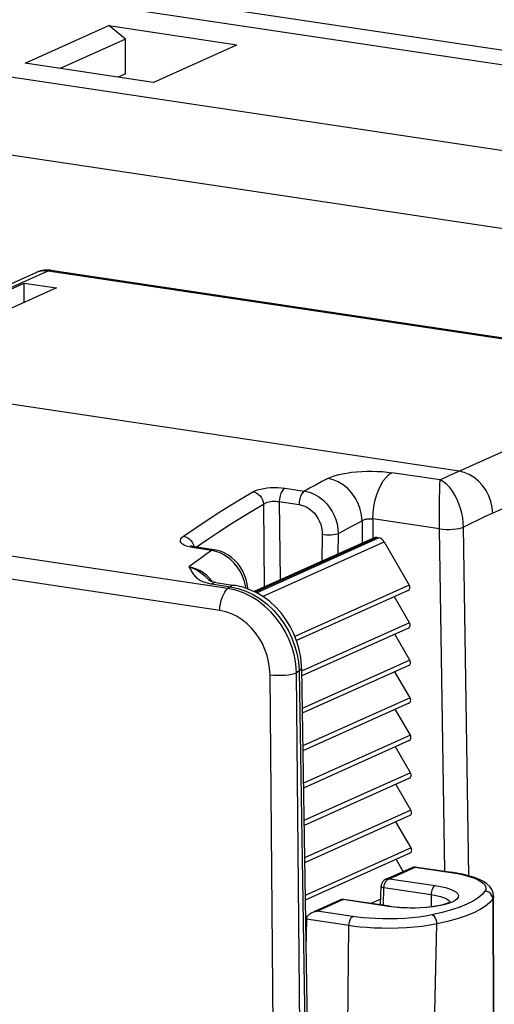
# Model space of a CAD drawing. Header units: millimetres. Extents: x 0 to 210, y 0 to 297.
# Tile 35 of 43: x 99.4 to 104.89, y 213.55 to 224.92. Entities that reach past the tile are written whole.
import ezdxf

# ---------------------------------------------------------------- set-up
doc = ezdxf.new("R2010")
doc.units = ezdxf.units.MM
doc.header["$LTSCALE"] = 19.36
doc.layers.get('0').update_dxf_attribs({"linetype": 'CONTINUOUS'})

msp = doc.modelspace()

# ---------------------------------------------------------------- linework, layer by layer
at = {"color": 9, "linetype": 'Continuous'}
for p, q in [((92.249052, 226.476129), (108.281905, 224.080351)), ((92.181558, 226.317179), (107.999104, 223.953575)), ((106.905269, 223.123541), (90.519425, 225.572065)), ((106.497577, 222.282939), (90.159456, 224.724332)), ((98.207233, 221.341659), (99.727636, 222.023237)), ((99.598851, 222.006441), (99.61624, 222.013365)), ((99.687791, 222.025932), (99.727636, 222.023237)), ((99.727636, 222.023237), (106.230606, 221.051504)), ((104.479874, 219.706854), (98.18045, 220.648173)), ((105.646795, 220.229971), (104.425008, 219.682039)), ((104.262514, 219.605964), (103.70433, 219.689373)), ((104.259383, 219.548349), (104.2624, 219.605981)), ((102.464994, 219.511241), (102.693207, 219.477139)), ((102.401362, 219.355941), (102.410267, 218.449914)), ((102.401362, 219.355941), (102.629575, 219.321839)), ((105.294561, 219.412086), (104.869526, 219.221548)), ((102.217173, 219.326764), (102.2266, 218.367578)), ((101.807136, 218.350175), (96.262035, 219.178775)), ((103.360051, 219.133157), (103.360051, 218.87569)), ((103.482993, 219.155542), (103.482993, 218.934941)), ((104.255551, 219.040099), (103.482993, 219.155542)), ((104.255504, 219.040106), (104.254776, 219.145279)), ((104.317315, 215.08422), (104.255551, 219.040099)), ((104.595082, 215.031639), (104.532157, 219.061851)), ((101.713981, 218.09716), (96.16888, 218.925761)), ((103.529026, 218.939743), (102.123252, 218.309552)), ((102.136672, 218.30326), (103.549617, 218.936667)), ((102.209064, 218.260467), (103.613722, 218.890157)), ((102.898236, 218.97399), (102.894097, 218.666809)), ((103.082626, 218.983355), (103.079481, 218.749914)), ((101.393621, 218.824807), (101.358434, 218.831554)), ((101.393621, 218.824807), (101.407784, 218.832054)), ((101.617085, 218.791415), (101.393621, 218.824807)), ((101.407784, 218.832054), (101.422856, 218.833326)), ((101.415293, 218.840239), (101.41674, 218.832222)), ((101.668908, 218.779867), (101.617085, 218.791415)), ((101.71737, 218.762169), (101.668908, 218.779867)), ((101.62985, 218.430084), (101.597884, 218.467883)), ((101.607661, 218.406628), (101.6215, 218.404391)), ((101.6215, 218.404391), (101.835382, 218.372431)), ((101.835382, 218.372431), (101.807136, 218.350175)), ((101.898206, 218.330644), (101.807136, 218.350175)), ((101.835382, 218.372431), (101.926388, 218.35293)), ((102.015311, 218.354321), (102.013964, 218.368117)), ((103.905278, 218.388859), (102.583095, 217.79614)), ((103.908223, 217.955512), (102.65982, 217.395869)), ((102.623073, 217.505569), (102.632185, 217.40212)), ((103.911169, 217.522166), (102.666559, 216.964223)), ((102.357359, 210.219245), (102.294373, 217.355526)), ((102.632185, 217.40212), (102.60169, 217.37779)), ((102.664683, 210.240555), (102.60169, 217.37779)), ((102.632185, 217.40212), (102.719928, 211.782393)), ((103.914114, 217.08882), (102.673299, 216.532578)), ((103.917059, 216.655474), (102.680038, 216.100932)), ((103.920005, 216.222128), (102.686777, 215.669287)), ((103.92295, 215.788781), (102.693517, 215.237641)), ((103.925896, 215.355435), (102.700256, 214.805996)), ((103.676742, 214.998539), (103.973429, 215.13154)), ((103.973429, 215.13154), (104.385279, 215.069998)), ((104.385279, 215.069998), (104.462581, 215.056783)), ((103.664961, 214.993923), (103.670679, 214.996534)), ((103.670679, 214.996534), (103.676742, 214.998539)), ((103.676742, 214.998539), (104.20328, 214.919859)), ((103.607207, 214.690523), (103.612267, 214.895865)), ((103.612267, 214.895865), (103.612475, 214.90154)), ((103.612267, 214.895865), (104.158287, 214.814273)), ((104.158287, 214.814273), (104.157038, 214.675573)), ((104.880292, 214.80182), (104.880283, 214.800637)), ((102.840549, 214.623684), (103.137235, 214.756685)), ((103.663773, 214.678005), (103.137235, 214.756685)), ((103.574882, 214.763414), (103.461016, 214.712369)), ((104.869256, 214.765123), (104.874835, 213.460852)), ((103.252398, 214.562142), (102.840549, 214.623684)), ((103.7325, 214.669338), (103.663773, 214.678005)), ((103.207402, 214.456175), (102.717616, 214.529363)), ((103.186789, 212.657291), (103.207402, 214.456175)), ((104.193595, 213.155461), (104.223635, 214.475699))]:
    msp.add_line(p, q, dxfattribs=at)
at = {"color": 7, "linetype": 'Continuous'}
for p, q in [((99.461553, 224.421153), (100.429053, 224.854872)), ((100.623909, 224.700277), (100.429053, 224.854872)), ((100.429053, 224.854872), (101.909956, 224.633581)), ((100.623909, 224.700277), (99.866336, 224.360667)), ((100.623909, 224.299232), (100.623909, 224.700277)), ((100.942456, 224.199863), (101.909956, 224.633581)), ((100.942456, 224.199863), (99.461553, 224.421153)), ((100.623909, 224.299232), (100.537298, 224.260406)), ((98.07832, 221.324806), (99.598851, 222.006441)), ((99.760889, 222.028433), (106.231664, 221.06151)), ((98.515608, 221.4616), (99.451248, 221.881036)), ((99.452348, 221.658282), (99.451248, 221.881036)), ((99.451248, 221.881036), (99.824746, 221.825224)), ((99.824746, 221.825224), (98.889107, 221.405788)), ((103.49228, 218.934967), (102.110499, 218.315531)), ((103.549617, 218.936667), (103.529026, 218.939743)), ((103.613722, 218.890157), (103.905278, 218.388859)), ((101.64632, 218.799934), (101.422856, 218.833326)), ((101.589529, 218.448196), (101.589907, 218.447769)), ((101.668614, 218.419611), (101.882496, 218.387651)), ((103.892188, 218.327832), (102.601357, 217.749169)), ((103.908223, 217.955512), (103.733147, 218.256536)), ((103.895133, 217.894486), (102.660675, 217.341094)), ((103.911169, 217.522166), (103.736093, 217.82319)), ((102.659317, 217.428069), (102.747059, 211.808342)), ((103.898079, 217.46114), (102.667414, 216.909448)), ((103.914114, 217.08882), (103.739038, 217.389844)), ((103.901024, 217.027794), (102.674154, 216.477803)), ((103.917059, 216.655474), (103.741983, 216.956498)), ((103.903969, 216.594447), (102.680893, 216.046157)), ((103.920005, 216.222128), (103.744929, 216.523151)), ((103.906915, 216.161101), (102.687633, 215.614512)), ((103.92295, 215.788781), (103.747874, 216.089805)), ((103.90986, 215.727755), (102.694372, 215.182866)), ((103.925896, 215.355435), (103.75082, 215.656459)), ((103.912806, 215.294409), (102.701111, 214.751221)), ((103.634613, 214.991349), (103.957869, 215.136261)), ((103.836042, 215.081647), (103.753765, 215.223113)), ((103.963672, 215.137064), (103.967939, 215.135578)), ((103.963692, 215.137061), (104.398579, 215.072076)), ((103.967939, 215.135578), (103.973429, 215.13154)), ((103.573211, 214.695603), (103.578532, 214.911517)), ((104.88319, 213.436957), (104.880292, 214.80182)), ((102.803733, 214.618876), (103.105738, 214.754261)), ((103.677074, 214.680083), (103.14479, 214.759622)), ((103.573508, 214.707639), (103.553298, 214.698579)), ((102.717616, 214.529363), (102.70993, 214.186393))]:
    msp.add_line(p, q, dxfattribs=at)
for points in [[(99.760889, 222.028433), (99.722393, 222.031628), (99.681005, 222.02942), (99.640044, 222.021258), (99.598797, 222.006417)], [(101.42286, 218.833325), (101.412395, 218.835056), (101.396149, 218.838534), (101.383873, 218.842043), (101.375871, 218.844986), (101.374758, 218.845462)], [(102.03723, 218.346763), (102.036921, 218.353547), (102.030145, 218.405327), (102.018, 218.456194), (102.000717, 218.505504), (101.978601, 218.552709), (101.951924, 218.597311), (101.921091, 218.63872), (101.88654, 218.676381), (101.84869, 218.709878), (101.808021, 218.738793), (101.764937, 218.762813), (101.719885, 218.781609), (101.673425, 218.794895), (101.646307, 218.799935)], [(101.668626, 218.419609), (101.661804, 218.420696), (101.642251, 218.424655), (101.626251, 218.429041), (101.613822, 218.433437), (101.604695, 218.43749), (101.598613, 218.440819), (101.594684, 218.443442), (101.592306, 218.445367), (101.590361, 218.44727), (101.589526, 218.448194)], [(102.659317, 217.428057), (102.658425, 217.457265), (102.64951, 217.552735), (102.631649, 217.647121), (102.605174, 217.73935), (102.570488, 217.828567), (102.528027, 217.91394), (102.478266, 217.994644), (102.421793, 218.069809), (102.359278, 218.138624), (102.291359, 218.200438), (102.218781, 218.254625), (102.142217, 218.30066), (102.062388, 218.338088), (101.980091, 218.366465), (101.896297, 218.385456), (101.882486, 218.387652)], [(103.957865, 215.136262), (103.962966, 215.137145), (103.963672, 215.137064)], [(104.880283, 214.800644), (104.876484, 214.834495), (104.861296, 214.87399), (104.835978, 214.909362), (104.803555, 214.939162), (104.76384, 214.965533), (104.716304, 214.989463), (104.660092, 215.011519), (104.594282, 215.031887), (104.518446, 215.050396), (104.432402, 215.066743), (104.398529, 215.072084)], [(103.63479, 214.991429), (103.62343, 214.985509), (103.609957, 214.975801), (103.598575, 214.96423), (103.589629, 214.951247), (103.583219, 214.937123), (103.579507, 214.922324), (103.578532, 214.911512)], [(103.144804, 214.75962), (103.136666, 214.760357), (103.121405, 214.759176), (103.105753, 214.754267)], [(103.677074, 214.680083), (103.73177, 214.673012), (103.790132, 214.667627), (103.851303, 214.66407), (103.91405, 214.662459), (103.977168, 214.662842), (104.039466, 214.665209), (104.099805, 214.669494), (104.156941, 214.675559), (104.210045, 214.683245), (104.257317, 214.692145), (104.297573, 214.701734), (104.330417, 214.711484), (104.355601, 214.720736), (104.373728, 214.728978), (104.380824, 214.732818)], [(102.717625, 214.529743), (102.719378, 214.543013), (102.723952, 214.556232), (102.731384, 214.569149), (102.741411, 214.581288), (102.753696, 214.592255), (102.768, 214.601903), (102.782478, 214.609348)], [(102.782478, 214.609348), (102.801551, 214.61649), (102.8205, 214.62111), (102.840549, 214.623684)]]:
    msp.add_lwpolyline(points, dxfattribs=at)
at = {"color": 9, "linetype": 'Continuous'}
for points in [[(99.61624, 222.013365), (99.650404, 222.022336), (99.687791, 222.025932)], [(99.760889, 222.028433), (99.749404, 222.028888), (99.727636, 222.023237)], [(102.96205, 219.622047), (102.996346, 219.637735), (103.035589, 219.651997), (103.080084, 219.66492), (103.128913, 219.676289), (103.181495, 219.685953), (103.23711, 219.69385), (103.295094, 219.699883), (103.354695, 219.704038), (103.415214, 219.706257), (103.475839, 219.706576), (103.53575, 219.70498), (103.594275, 219.701548), (103.650351, 219.69635), (103.70433, 219.689373)], [(103.482993, 219.155542), (103.485706, 219.224056), (103.49378, 219.29335), (103.50702, 219.361753), (103.525107, 219.427616), (103.547604, 219.48935), (103.57397, 219.545466), (103.603567, 219.594611), (103.635683, 219.635599), (103.669543, 219.667443), (103.70433, 219.689373)], [(104.869526, 219.221548), (104.863783, 219.289552), (104.848794, 219.357138), (104.824922, 219.422679), (104.792741, 219.484595), (104.753027, 219.541397), (104.706734, 219.591716), (104.654979, 219.634341), (104.599007, 219.668245), (104.540167, 219.692611), (104.479874, 219.706854)], [(102.96205, 219.622047), (102.893732, 219.586217), (102.826151, 219.550108), (102.759309, 219.513741), (102.693207, 219.477139)], [(103.360051, 219.133157), (103.353956, 219.201243), (103.338415, 219.269087), (103.313811, 219.335017), (103.28075, 219.397411), (103.240045, 219.454732), (103.192699, 219.505569), (103.139878, 219.54867), (103.082882, 219.582973), (103.023116, 219.607635), (102.96205, 219.622047)], [(104.425008, 219.682039), (104.370492, 219.656946), (104.316327, 219.631585), (104.262514, 219.605964)], [(104.532132, 219.061839), (104.529113, 219.114218), (104.522301, 219.167734), (104.511809, 219.221447), (104.497618, 219.275168), (104.479601, 219.328625), (104.45785, 219.380631), (104.432654, 219.430081), (104.404057, 219.476234), (104.372203, 219.51826), (104.337558, 219.554694), (104.300665, 219.584239), (104.26258, 219.605996)], [(101.294225, 218.955352), (101.437682, 219.054398), (101.577228, 219.147746), (101.712832, 219.235631), (101.844471, 219.318296), (101.972124, 219.395976), (102.095767, 219.468889)], [(102.095767, 219.468889), (102.120613, 219.481002), (102.149791, 219.491579), (102.183845, 219.500726), (102.221143, 219.508163), (102.260325, 219.513639), (102.301115, 219.517188), (102.343237, 219.518775), (102.385321, 219.518347), (102.425724, 219.515823), (102.464994, 219.511241)], [(102.095767, 219.468889), (102.118309, 219.46317), (102.140181, 219.452903), (102.16057, 219.438471), (102.17872, 219.420409), (102.193955, 219.399389), (102.205709, 219.376191), (102.213545, 219.351679), (102.217173, 219.326762)], [(102.464993, 219.511241), (102.448573, 219.498076), (102.433392, 219.477859), (102.420379, 219.451828), (102.41033, 219.421573), (102.403859, 219.388946), (102.401362, 219.355941)], [(102.693207, 219.477139), (102.676785, 219.463973), (102.661604, 219.443755), (102.648591, 219.417722), (102.638542, 219.387467), (102.632072, 219.354841), (102.629575, 219.321839)], [(102.693207, 219.477139), (102.75012, 219.463956), (102.805301, 219.441974), (102.857963, 219.41165), (102.906071, 219.374566), (102.948165, 219.332799), (102.983944, 219.288018), (103.012814, 219.242812), (103.03635, 219.196392), (103.055133, 219.14843), (103.069499, 219.097676), (103.079169, 219.042097), (103.082626, 218.983355)], [(104.254937, 219.309934), (104.256085, 219.415517), (104.256992, 219.464164), (104.258053, 219.508942), (104.259383, 219.548349)], [(102.217173, 219.326762), (102.229316, 219.334657), (102.244042, 219.341659), (102.260985, 219.347716), (102.279595, 219.352663), (102.299144, 219.356365), (102.31949, 219.358849), (102.340511, 219.360089), (102.361538, 219.360028), (102.381991, 219.358637), (102.401362, 219.35594)], [(101.441127, 218.830595), (101.562442, 218.914248), (101.701264, 219.007243), (101.836179, 219.094686), (101.967151, 219.176931), (102.094145, 219.25433), (102.217173, 219.326764)], [(102.629575, 219.321839), (102.669755, 219.312328), (102.707877, 219.297132), (102.744441, 219.275674), (102.777947, 219.249684), (102.807001, 219.220274), (102.831786, 219.188725), (102.851719, 219.156983), (102.867716, 219.124165), (102.880628, 219.090379), (102.89007, 219.054588), (102.895927, 219.015667), (102.898236, 218.97399)], [(104.254776, 219.145279), (104.254712, 219.254888), (104.254937, 219.309934)], [(103.360051, 219.133157), (103.289565, 219.096162), (103.219833, 219.058863), (103.150853, 219.021261), (103.082626, 218.983355)], [(103.360051, 219.133157), (103.365616, 219.137474), (103.372104, 219.141432), (103.379433, 219.145004), (103.387502, 219.148164), (103.396193, 219.150886), (103.4054, 219.15316), (103.415008, 219.154971), (103.424896, 219.156328), (103.43494, 219.157238), (103.44501, 219.15771), (103.454973, 219.157758), (103.464704, 219.157398), (103.474082, 219.156657), (103.482993, 219.155542)], [(104.869526, 219.221548), (104.783658, 219.182488), (104.698807, 219.142852), (104.614974, 219.10264), (104.532157, 219.061851)], [(104.255551, 219.040099), (104.291698, 219.036433), (104.330349, 219.03464), (104.370019, 219.034782), (104.409184, 219.036855), (104.446338, 219.040782), (104.480052, 219.046411), (104.50903, 219.053527), (104.532157, 219.061851)], [(101.358434, 218.831554), (101.328099, 218.840292), (101.302318, 218.851187), (101.281985, 218.863712), (101.267895, 218.877446), (101.260048, 218.892216), (101.258695, 218.907884), (101.263878, 218.923916), (101.275737, 218.939672), (101.294225, 218.955352)], [(101.294225, 218.955352), (101.316864, 218.949697), (101.338981, 218.939587), (101.359754, 218.925399), (101.378411, 218.90766), (101.394258, 218.887029), (101.406706, 218.864274), (101.415293, 218.840239)], [(103.082626, 218.983355), (103.067215, 218.978456), (103.047904, 218.974416), (103.025434, 218.971391), (103.000669, 218.969497), (102.974561, 218.968807), (102.948113, 218.969347), (102.922341, 218.971097), (102.898236, 218.97399)], [(101.617085, 218.791415), (101.553845, 218.745803), (101.489483, 218.69877), (101.424004, 218.650284), (101.357411, 218.600316)], [(101.617085, 218.791415), (101.631248, 218.798662), (101.646307, 218.799935)], [(102.013964, 218.368117), (101.999433, 218.431376), (101.977111, 218.49288), (101.948305, 218.55009), (101.914876, 218.601072), (101.878309, 218.645458), (101.840831, 218.682357), (101.801848, 218.713653), (101.761064, 218.74009), (101.71737, 218.762169)], [(101.356992, 218.600364), (101.382346, 218.593005), (101.408567, 218.583255), (101.435813, 218.570773), (101.46316, 218.55572), (101.490021, 218.538331), (101.515741, 218.519089), (101.539706, 218.498726), (101.561691, 218.477847), (101.581302, 218.457338), (101.589529, 218.448196)], [(101.597884, 218.467883), (101.56295, 218.501695), (101.525446, 218.53119), (101.485881, 218.556001), (101.444481, 218.575965), (101.401439, 218.590852), (101.357403, 218.600309)], [(101.357411, 218.600316), (101.363021, 218.590822), (101.368805, 218.580805), (101.380897, 218.559197)], [(101.380897, 218.559197), (101.387324, 218.547982), (101.394115, 218.536696), (101.401391, 218.525481), (101.409132, 218.514522), (101.417364, 218.504044), (101.426072, 218.494071), (101.43524, 218.484723), (101.4449, 218.475931), (101.455078, 218.467671), (101.465783, 218.459923), (101.477056, 218.452649), (101.488818, 218.445873), (101.501028, 218.439606), (101.513616, 218.433843), (101.526514, 218.428586), (101.539671, 218.423815), (101.553024, 218.419518), (101.566539, 218.415673), (101.580167, 218.412259), (101.593888, 218.409255), (101.607661, 218.406628)], [(101.668614, 218.419611), (101.665183, 218.419996), (101.643454, 218.416855), (101.6215, 218.404391)], [(101.713981, 218.09716), (101.715916, 218.13542), (101.721156, 218.173958), (101.729545, 218.211623), (101.740832, 218.247288), (101.754679, 218.279887), (101.770672, 218.308447), (101.788334, 218.332112), (101.807136, 218.350175)], [(101.882486, 218.387652), (101.879066, 218.388036), (101.857336, 218.384895), (101.835382, 218.372431)], [(102.60169, 217.37779), (102.593487, 217.476833), (102.575789, 217.574176), (102.549542, 217.668321), (102.515074, 217.759442), (102.472349, 217.847767), (102.422099, 217.931682), (102.365294, 218.009764), (102.301884, 218.082103), (102.231728, 218.148445), (102.155508, 218.207545), (102.073627, 218.258473), (101.9874, 218.299869), (101.898206, 218.330644)], [(101.926388, 218.35293), (102.015268, 218.322355), (102.100443, 218.28172), (102.182102, 218.231321), (102.260594, 218.170792), (102.333677, 218.101665), (102.400207, 218.025077), (102.458407, 217.943762), (102.506595, 217.861855), (102.546659, 217.7781), (102.578986, 217.69293), (102.604523, 217.603372), (102.623073, 217.505569)], [(102.294373, 217.355526), (102.289725, 217.431653), (102.278469, 217.505629), (102.260486, 217.577545), (102.236132, 217.647129), (102.205535, 217.714529), (102.169258, 217.778581), (102.127935, 217.838178), (102.081481, 217.893288), (102.029841, 217.943849), (101.973567, 217.988849), (101.912817, 218.027548), (101.848715, 218.059064), (101.782583, 218.082127), (101.713981, 218.09716)], [(102.659317, 217.428057), (102.657585, 217.421224), (102.648569, 217.411413), (102.632185, 217.40212)], [(102.294373, 217.355526), (102.334541, 217.351503), (102.377488, 217.349463), (102.421563, 217.349484), (102.465074, 217.351565), (102.50635, 217.355626), (102.543803, 217.361511), (102.575995, 217.368995), (102.60169, 217.37779)], [(104.398529, 215.072084), (104.39683, 215.072263), (104.385279, 215.069998)], [(104.462581, 215.056783), (104.532122, 215.041903), (104.593994, 215.025275), (104.647917, 215.007148), (104.693918, 214.987476), (104.731166, 214.967059), (104.758422, 214.946564), (104.776941, 214.926335), (104.787098, 214.906855), (104.790292, 214.888379), (104.788236, 214.871377), (104.78036, 214.855692)], [(103.578532, 214.911512), (103.578676, 214.91029), (103.580831, 214.906943), (103.585491, 214.903707), (103.592475, 214.900708), (103.601516, 214.89806), (103.612267, 214.895865)], [(103.612475, 214.90154), (103.612953, 214.907269), (103.613701, 214.913029), (103.614717, 214.918792), (103.615998, 214.924531), (103.617538, 214.930217), (103.61933, 214.935824), (103.621363, 214.941322)], [(103.621363, 214.941322), (103.623626, 214.946681), (103.626111, 214.951888), (103.628802, 214.956915), (103.631712, 214.961777), (103.63484, 214.966468), (103.638214, 214.971003), (103.641857, 214.975381), (103.645794, 214.979587), (103.650051, 214.983599), (103.654651, 214.987368), (103.659621, 214.990837), (103.664961, 214.993923)], [(103.676742, 214.998539), (103.66836, 214.998774), (103.660448, 214.998283), (103.653062, 214.997173), (103.64619, 214.995542), (103.639825, 214.993476), (103.63478, 214.991424)], [(104.20328, 214.919859), (104.194597, 214.914333), (104.186241, 214.905748), (104.178525, 214.894425), (104.171739, 214.880792), (104.166139, 214.865359), (104.161934, 214.848708), (104.159284, 214.831463), (104.158287, 214.814273)], [(104.20328, 214.919859), (104.266652, 214.908786), (104.322637, 214.895656), (104.371837, 214.880276), (104.412447, 214.863223), (104.442905, 214.844886), (104.463082, 214.825628), (104.472292, 214.805794), (104.470649, 214.785818), (104.457841, 214.76612), (104.434464, 214.747085), (104.400681, 214.729126), (104.357482, 214.712574), (104.305476, 214.697817)], [(104.158287, 214.814273), (104.216419, 214.803933), (104.267585, 214.791366), (104.310526, 214.776882)], [(104.78036, 214.855692), (104.748623, 214.815795), (104.703354, 214.777128), (104.644277, 214.739537), (104.572222, 214.703489), (104.487631, 214.669315)], [(104.869256, 214.765123), (104.866227, 214.787747), (104.857346, 214.809077), (104.843219, 214.827659), (104.824808, 214.842227), (104.803368, 214.851789), (104.78036, 214.855692)], [(104.880283, 214.800637), (104.877291, 214.782573), (104.869256, 214.765123)], [(103.105766, 214.754274), (103.11241, 214.756651), (103.120428, 214.758086), (103.12875, 214.758108), (103.137235, 214.756685)], [(103.137235, 214.756685), (103.140466, 214.758921), (103.143662, 214.759697), (103.144775, 214.759624)], [(103.663773, 214.678005), (103.672455, 214.680264), (103.677074, 214.680083)], [(104.305476, 214.697817), (104.24597, 214.685097), (104.179952, 214.674741), (104.108984, 214.666888), (104.034452, 214.661781), (103.957864, 214.65944), (103.88049, 214.660016), (103.804425, 214.663354), (103.7325, 214.669338)], [(104.869256, 214.765123), (104.83605, 214.723285), (104.788178, 214.68241), (104.726044, 214.642841), (104.650169, 214.604911), (104.561192, 214.56894), (104.45986, 214.535228), (104.347025, 214.504061), (104.223635, 214.475699)], [(104.310526, 214.776882), (104.344184, 214.760837), (104.36773, 214.743628), (104.376966, 214.73073)], [(104.167019, 214.580739), (104.092651, 214.566976), (104.015298, 214.555627), (103.934753, 214.546707), (103.851639, 214.540172), (103.765569, 214.535986), (103.679368, 214.534132), (103.595306, 214.534708), (103.51466, 214.537336), (103.439231, 214.541828), (103.369724, 214.547722), (103.30761, 214.554428), (103.252398, 214.562142)], [(104.487631, 214.669315), (104.391385, 214.637278), (104.284644, 214.6078), (104.167019, 214.580739)], [(104.223635, 214.475699), (104.221706, 214.498817), (104.216049, 214.521593), (104.207052, 214.542475), (104.195326, 214.56004), (104.181672, 214.573091), (104.167019, 214.580739)], [(103.207402, 214.456175), (103.209061, 214.479196), (103.213625, 214.501949), (103.220788, 214.52291), (103.230069, 214.540674), (103.240846, 214.55405), (103.252398, 214.562142)], [(104.223635, 214.475699), (104.14166, 214.460547), (104.055059, 214.448066), (103.965517, 214.438299), (103.873218, 214.431142), (103.777585, 214.42655), (103.681809, 214.424656), (103.588321, 214.425356), (103.498802, 214.428397), (103.414874, 214.433442), (103.337763, 214.440068), (103.268759, 214.447762), (103.207402, 214.456175)]]:
    msp.add_lwpolyline(points, dxfattribs=at)
at = {"color": 7, "linetype": 'Continuous'}
for centre, major_axis, start_param, end_param in [((103.529615, 218.853074), (-0.038507, 0.081353), -0.509162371, -0.017211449), ((103.550207, 218.849997), (-0.038507, 0.081353), -1.469232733, -0.509162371), ((103.87352, 218.368779), (-0.019254, 0.040676), -3.158802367, -1.469232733), ((103.876466, 217.935432), (-0.019254, 0.040676), -3.158802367, -1.469232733), ((103.879411, 217.502086), (-0.019254, 0.040676), -3.158802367, -1.469232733), ((103.882357, 217.06874), (-0.019254, 0.040676), -3.158802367, -1.469232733), ((103.885302, 216.635394), (-0.019254, 0.040676), -3.158802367, -1.469232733), ((103.888247, 216.202048), (-0.019254, 0.040676), -3.158802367, -1.469232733), ((103.891193, 215.768701), (-0.019254, 0.040676), -3.158802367, -1.469232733), ((103.894138, 215.335355), (-0.019254, 0.040676), -3.158802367, -1.469232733)]:
    msp.add_ellipse(centre, major_axis=major_axis, ratio=0.833019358, start_param=start_param, end_param=end_param, dxfattribs=at)

doc.saveas('drawing.dxf')
